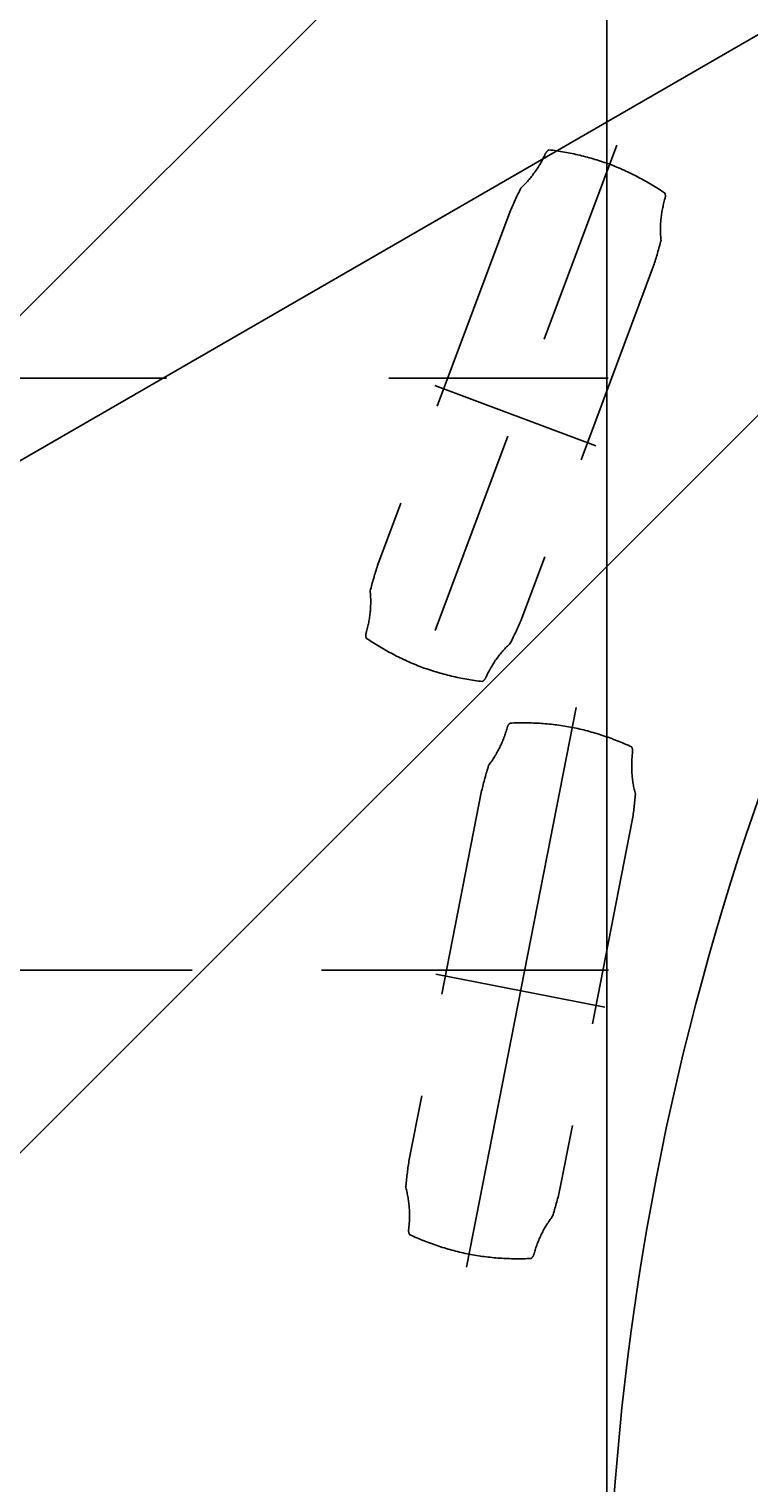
# Model space of a CAD drawing. Extents: x 7980 to 65280, y 12028 to 40493.
# Tile 10 of 17: x 11727 to 13549, y 27636 to 31319. Entities that reach past the tile are written whole.
import ezdxf
from ezdxf.enums import TextEntityAlignment as Align

# ---------------------------------------------------------------- set-up
doc = ezdxf.new("R2010")
doc.units = 0
doc.header["$LTSCALE"] = 62.5
doc.linetypes.add('CENTER', pattern=[50.5, 30, -9, 2.5, -9])
doc.linetypes.add('HIDDEN', pattern=[12.6, 8.4, -4.2])
for name, color, linetype in [('10', 7, 'CONTINUOUS'), ('11', 7, 'CONTINUOUS'), ('3', 214, 'CONTINUOUS')]:
    doc.layers.add(name, color=color, linetype=linetype)
doc.styles.get("Standard").update_dxf_attribs({"font": 'txt', "bigfont": 'bigfont'})
doc.dimstyles.get("Standard").update_dxf_attribs({"dimtxt": 0.18, "dimasz": 0.18, "dimexe": 0.18, "dimexo": 0.0625, "dimgap": 0.09, "dimtad": 0, "dimtih": 1, "dimtoh": 1, "dimdec": 4, "dimzin": 0, "dimtxsty": 'STANDARD', "dimcen": 0.09, "dimazin": 3, "dimtfac": 1, "dimtdec": 4, "dimtofl": 0, "dimtmove": 0, "dimatfit": 3, "dimtolj": 1, "dimtzin": 0})

# ---------------------------------------------------------------- blocks, each defined once
blk = doc.blocks.new('*G0')
at = {"layer": '11', "color": 7, "linetype": 'CONTINUOUS'}
for p, q in [((13190, 20125.4), (13190, 36115.4)), ((13190, 36115.4), (13190, 20125.4))]:
    blk.add_line(p, q, dxfattribs=at)
blk = doc.blocks.new('*G1')
at = {"layer": '11', "color": 7, "linetype": 'CONTINUOUS'}
for p, q in [((11133.6, 29896.9), (24981.4, 37891.9)), ((24981.4, 37891.9), (11133.6, 29896.9))]:
    blk.add_line(p, q, dxfattribs=at)
blk = doc.blocks.new('*G2')
at = {"layer": '11', "color": 7, "linetype": 'CONTINUOUS'}
for p, q in [((11133.6, 29896.9), (24981.4, 37891.9)), ((24981.4, 37891.9), (11133.6, 29896.9))]:
    blk.add_line(p, q, dxfattribs=at)
blk = doc.blocks.new('*G3')
at = {"layer": '11', "color": 7, "linetype": 'CENTER'}
blk.add_line((21600.2, 40490), (8796.7, 27686.6), dxfattribs=at)
at = {"layer": '11', "color": 7, "linetype": 'CONTINUOUS'}
for p, q in [((10278.9, 27047.4), (21585.5, 38354)), ((21585.5, 38354), (10278.9, 27047.4))]:
    blk.add_line(p, q, dxfattribs=at)
blk = doc.blocks.new('*D24')
at = {"layer": '3', "color": 214, "linetype": 'CONTINUOUS'}
for p, q in [((20090, 27100.4), (12931.8, 36614)), ((12931.8, 36614), (13424.1, 36228.9)), ((12931.8, 36614), (13165.5, 36034.4)), ((13424.1, 36228.9), (13165.5, 36034.4))]:
    blk.add_line(p, q, dxfattribs=at)
at = {"layer": '3', "color": 214, "linetype": 'CONTINUOUS', "width": 0.5}
blk.add_text('2', height=625, rotation=-53.0416, dxfattribs=at).set_placement((17464.2, 30590.2), align=Align.BOTTOM_LEFT)

msp = doc.modelspace()

# ---------------------------------------------------------------- linework, layer by layer
at = {"layer": '10', "color": 7, "linetype": 'CONTINUOUS'}
msp.add_arc((20090, 27100.44528), 6899.9989, 111.299014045, 180, dxfattribs=at)
at = {"layer": '11', "color": 7, "linetype": 'CONTINUOUS'}
for p, q in [((13190, 20125.44528), (13190, 36115.44467)), ((13190, 36115.44467), (13190, 20125.44528)), ((13112.26601, 29600.52061), (12834.10038, 28182.7363))]:
    msp.add_line(p, q, dxfattribs=at)
at = {"layer": '11', "color": 7, "linetype": 'HIDDEN'}
for p, q in [((13215.00916, 31025.42697), (12702.47711, 29654.59872)), ((12944.04053, 30855.7828), (12609.27109, 29960.40316)), ((13308.21518, 30719.62252), (12973.44574, 29824.24288)), ((12754.07089, 30416.5372), (13162.0726, 30263.99203)), ((12872.72171, 29389.31552), (12688.68622, 28451.28146)), ((13254.24408, 29314.462), (13070.20859, 28376.42794)), ((12757.04254, 28924.94174), (13184.4809, 28841.07943))]:
    msp.add_line(p, q, dxfattribs=at)
at = {"layer": '11', "color": 7, "linetype": 'CENTER'}
for p, q in [((10200.18982, 30435.44589), (13167.81982, 30435.44589)), ((12757.48962, 30435.44589), (13193.07693, 30435.44589)), ((10264.77036, 28935.44589), (12399.86023, 28935.44589)), ((12467.36969, 28935.44589), (13112.01004, 28935.44589)), ((12758.06335, 28935.44589), (13193.65067, 28935.44589))]:
    msp.add_line(p, q, dxfattribs=at)
at = {"layer": '11', "color": 7, "linetype": 'HIDDEN'}
for centre, radius, start, end in [((12785.84503, 31115.20358), 272.23667, -46.8141518, -24.3138733), ((13055.45868, 30993.38351), 23.62061, 121.6060028, 155.6858063), ((12964.6933, 30341.83322), 676.22954, 69.891983, 83.3428802), ((12955.44952, 30345.32443), 676.19803, 55.6541595, 69.1057739), ((13938.54279, 30433.8254), 1080.31266, 153.4517975, 157.0106812), ((13597.86667, 30811.61471), 272.30075, 163.3189392, -174.1864929), ((13314.39117, 30896.56649), 23.63026, -16.6743469, 17.3961639), ((12280.11078, 31053.81137), 1081.05325, -18.0051346, -14.4486389), ((13637.75162, 29626.06173), 1081.46538, 161.9934692, 165.5484772), ((12319.68216, 29868.40182), 272.22928, -16.6828918, 5.8175735), ((11978.38348, 30246.42916), 1080.90909, -26.5459671, -22.9890747), ((12603.09052, 29783.45919), 23.63406, 163.3206787, -162.6131287), ((12962.03293, 30334.71347), 676.20774, -124.3456726, -110.8942566), ((13131.70151, 29564.77328), 272.32097, 133.188797, 155.6820679), ((12952.78687, 30338.20773), 676.24153, -110.1077881, -96.657135), ((12862.0047, 29686.65438), 23.6382, -58.3811531, -24.3199463), ((12674.21936, 29619.44552), 272.30409, -37.4113541, -14.9168854), ((12960.1828, 29543.26144), 23.63389, 131.0206299, 165.0882111), ((12977.04605, 28885.70834), 676.15994, 79.2917786, 92.7440948), ((12967.43378, 28887.79574), 675.96143, 65.0531006, 78.5092773), ((13231.43219, 29490.04184), 23.63626, -7.2745361, 26.7846832), ((13525.02045, 29452.52963), 272.3388, 172.7203979, -164.7870483), ((13922.92618, 29135.40621), 1080.4596, 162.8519897, 166.4103394), ((12186.15784, 29476.16244), 1080.25477, -8.60672, -5.0475998), ((13758.37845, 28289.3796), 1081.88157, 171.3953552, 174.9491272), ((12417.98538, 28313.21688), 272.25555, -7.2818375, 15.2170105), ((12020.35278, 28630.22738), 1080.08602, -17.1480255, -13.5884628), ((13268.69644, 28146.31015), 272.29368, 142.589386, 165.0852203), ((12711.48285, 28275.70163), 23.62907, 172.7157898, -153.2144165), ((12975.52856, 28878.03622), 676.05596, -114.9469604, -101.4925232), ((12965.8606, 28879.81234), 675.93506, -100.7104492, -87.2536926), ((12982.7475, 28222.47897), 23.62327, -48.9864044, -14.9103394)]:
    msp.add_arc(centre, radius, start, end, dxfattribs=at)

# ---------------------------------------------------------------- block references
at = {"layer": '11', "color": 7, "linetype": 'CONTINUOUS'}
for name in ['*G3', '*G1', '*G2', '*G0']:
    msp.add_blockref(name, (0, 0), dxfattribs=at)

# ---------------------------------------------------------------- dimensions: what is measured, and where the dimension line sits
at = {"layer": '3', "color": 214, "linetype": 'CONTINUOUS'}
dim = msp.add_radius_dim(center=(20090, 27100.44528), mpoint=(12931.82727, 36614.02403), text='2', dimstyle='Standard', dxfattribs=at)
dim.commit()
dim.dimension.update_dxf_attribs({"geometry": '*D24', "text_midpoint": (17807.88162, 30653.26111)})

doc.saveas('drawing.dxf')
